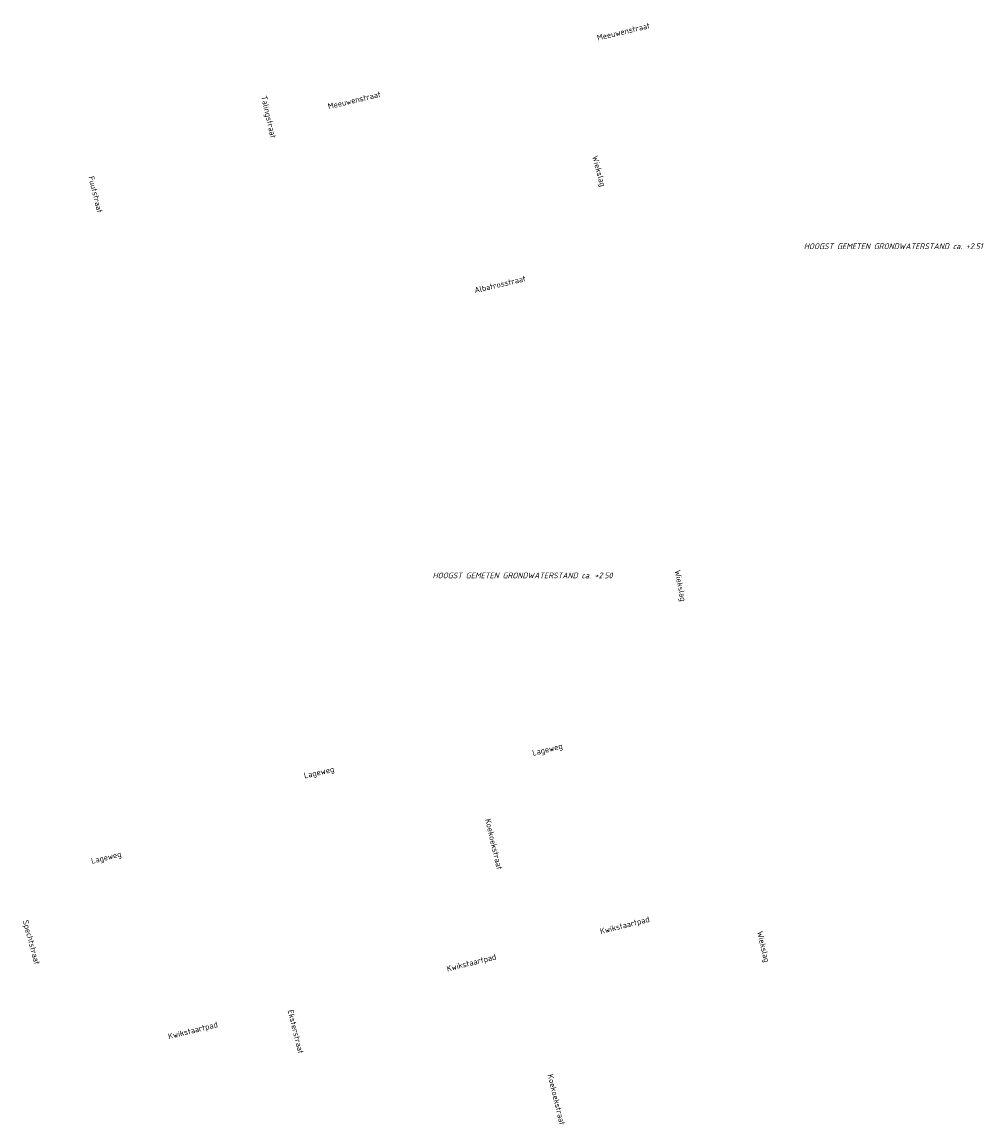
# Model space of a CAD drawing. Header units: metres. Extents: x 152202 to 157341, y 461610 to 468701.
# Tile 155 of 238: x 156367 to 156680, y 463556 to 463915. Entities that reach past the tile are written whole.
import ezdxf
from ezdxf.enums import TextEntityAlignment as Align

# ---------------------------------------------------------------- set-up
doc = ezdxf.new("R2010")
doc.units = ezdxf.units.M
doc.layers.add('B-RO-OG-TOPOGRAFIE-T18', color=2, linetype='CONTINUOUS', lineweight=18)
doc.layers.add('N-OI-WH-T25', color=2, linetype='CONTINUOUS', lineweight=25)
doc.styles.add('NLCS-ISO-M200-T18', font='NLCS-ISO.ttf', dxfattribs={"height": 360})
doc.styles.add('NLCS-ISO-M500-T18_CURSIEF', font='NLCS-ISO.ttf', dxfattribs={"oblique": 15, "height": 0.9})

msp = doc.modelspace()

# ---------------------------------------------------------------- texts
at = {"layer": 'B-RO-OG-TOPOGRAFIE-T18', "style": 'NLCS-ISO-M200-T18'}
for s, rotation, p in [('Meeuwenstraat', 13.3, (156562.669, 463911.959)), ('Talingstraat', 282.8, (156447.051, 463884.104)), ('Meeuwenstraat', 13.3, (156475.137, 463889.641)), ('Wiekslag', 284.8, (156554.461, 463866.506)), ('Fuutstraat', 283.9, (156391.033, 463858.98)), ('Albatrosstraat', 13.3, (156522.537, 463829.776)), ('Wiekslag', 281.1, (156580.927, 463731.735)), ('Lageweg', 13.8, (156538.014, 463678.291)), ('Lageweg', 12.9, (156463.741, 463670.838)), ('Koekoekstraat', 283.3, (156520.523, 463647.761)), ('Lageweg', 13.8, (156394.541, 463643.181)), ('Kwikstaartpad', 14.1, (156563.165, 463621.128)), ('Spechtstraat', 285.1, (156369.883, 463615.789)), ('Wiekslag', 283.3, (156607.932, 463614.368)), ('Kwikstaartpad', 14.1, (156513.287, 463608.955)), ('Eksterstraat', 283.9, (156456.116, 463586.787)), ('Kwikstaartpad', 14.1, (156422.716, 463586.954)), ('Koekoekstraat', 283.7, (156540.868, 463564.726))]:
    msp.add_text(s, height=1.875, rotation=rotation, dxfattribs=at).set_placement(p, align=Align.MIDDLE)
at = {"layer": 'N-OI-WH-T25', "style": 'NLCS-ISO-M500-T18_CURSIEF', "oblique": 15}
for s, p in [('HOOGST GEMETEN GRONDWATERSTAND ca. +2.51', (156650.431, 463840.651)), ('HOOGST GEMETEN GRONDWATERSTAND ca. +2.50', (156529.87, 463733.617))]:
    msp.add_text(s, height=1.875, dxfattribs=at).set_placement(p, align=Align.BOTTOM_CENTER)

doc.saveas('drawing.dxf')
